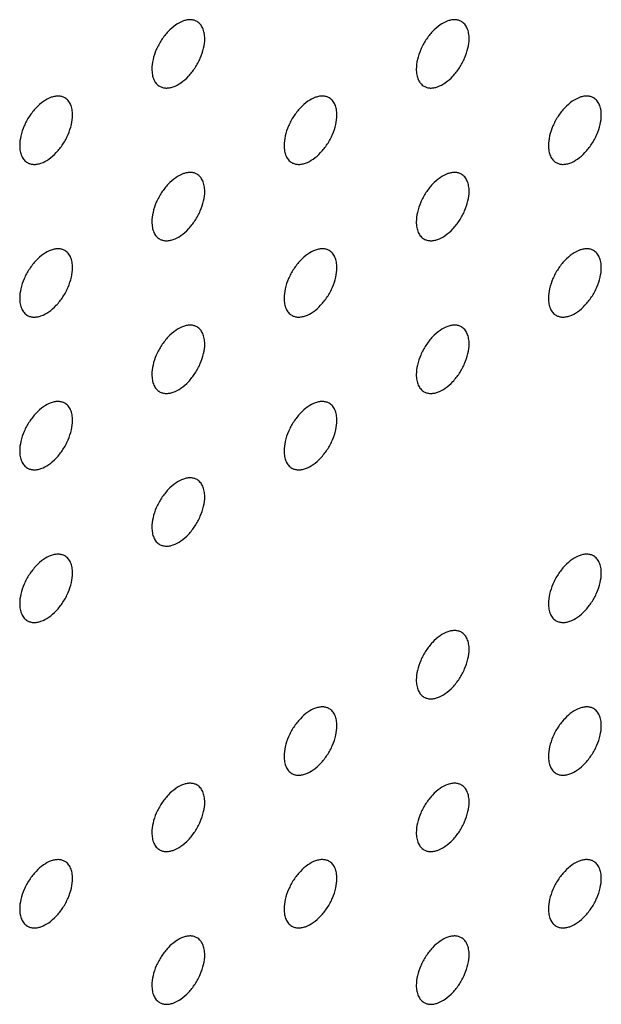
# Model space of a CAD drawing. Header units: inches. Extents: x 0 to 34, y 0 to 22.
# Tile 58 of 176: x 25.653 to 25.964, y 7.474 to 8. Entities that reach past the tile are written whole.
import ezdxf

# ---------------------------------------------------------------- set-up
doc = ezdxf.new("R2010")
doc.units = ezdxf.units.IN
doc.header["$LTSCALE"] = 1.87
doc.header["$MEASUREMENT"] = 0
doc.layers.add('02___PRT_ALL_AXES', color=7, linetype='CONTINUOUS')

msp = doc.modelspace()

# ---------------------------------------------------------------- linework, layer by layer
at = {"layer": '02___PRT_ALL_AXES', "color": 7, "linetype": 'CONTINUOUS'}
for points, knots in [([(25.74778, 7.9991), (25.74729, 7.99939), (25.7462, 7.99984), (25.74441, 8.0001), (25.74248, 7.99995), (25.73968, 7.99921), (25.7361, 7.99726), (25.73215, 7.99375), (25.72865, 7.98928), (25.72589, 7.9842), (25.72412, 7.97891), (25.72364, 7.97532), (25.72364, 7.97362)], [0, 0, 0, 0, 0.042842, 0.087441, 0.135298, 0.187275, 0.304489, 0.438213, 0.582466, 0.729664, 0.871609, 1, 1, 1, 1]), ([(25.75192, 7.98995), (25.75192, 7.99095), (25.75176, 7.99288), (25.75098, 7.99552), (25.74968, 7.99768), (25.74844, 7.99872), (25.74778, 7.9991)], [0, 0, 0, 0, 0.288094, 0.548173, 0.782164, 1, 1, 1, 1]), ([(25.8892, 7.99911), (25.88871, 7.99939), (25.88762, 7.99985), (25.88583, 8.00011), (25.8839, 7.99996), (25.8811, 7.99922), (25.87752, 7.99727), (25.87357, 7.99376), (25.87007, 7.98929), (25.86732, 7.98421), (25.86555, 7.97892), (25.86506, 7.97533), (25.86506, 7.97362)], [0, 0, 0, 0, 0.042842, 0.087441, 0.135298, 0.187275, 0.304489, 0.438213, 0.582466, 0.729664, 0.871609, 1, 1, 1, 1]), ([(25.89334, 7.98995), (25.89334, 7.99096), (25.89318, 7.99289), (25.89241, 7.99553), (25.8911, 7.99769), (25.88986, 7.99873), (25.8892, 7.99911)], [0, 0, 0, 0, 0.288094, 0.548173, 0.782164, 1, 1, 1, 1]), ([(25.72778, 7.96446), (25.72827, 7.96418), (25.72936, 7.96373), (25.73115, 7.96346), (25.73308, 7.96361), (25.73588, 7.96435), (25.73946, 7.96631), (25.74341, 7.96981), (25.7469, 7.97428), (25.74966, 7.97937), (25.75143, 7.98465), (25.75192, 7.98824), (25.75192, 7.98995)], [0, 0, 0, 0, 0.042842, 0.087441, 0.135298, 0.187275, 0.304489, 0.438213, 0.582466, 0.729664, 0.871609, 1, 1, 1, 1]), ([(25.8692, 7.96447), (25.86969, 7.96419), (25.87078, 7.96373), (25.87257, 7.96347), (25.8745, 7.96362), (25.8773, 7.96436), (25.88088, 7.96631), (25.88483, 7.96982), (25.88833, 7.97429), (25.89108, 7.97937), (25.89285, 7.98466), (25.89334, 7.98825), (25.89334, 7.98995)], [0, 0, 0, 0, 0.042842, 0.087441, 0.135298, 0.187275, 0.304489, 0.438213, 0.582466, 0.729664, 0.871609, 1, 1, 1, 1]), ([(25.72364, 7.97362), (25.72364, 7.97261), (25.7238, 7.97069), (25.72457, 7.96804), (25.72588, 7.96588), (25.72712, 7.96484), (25.72778, 7.96446)], [0, 0, 0, 0, 0.288094, 0.548173, 0.782164, 1, 1, 1, 1]), ([(25.86506, 7.97362), (25.86506, 7.97262), (25.86522, 7.97069), (25.86599, 7.96805), (25.8673, 7.96589), (25.86854, 7.96485), (25.8692, 7.96447)], [0, 0, 0, 0, 0.288094, 0.548173, 0.782164, 1, 1, 1, 1]), ([(25.67707, 7.95827), (25.67657, 7.95856), (25.67549, 7.95901), (25.6737, 7.95927), (25.67177, 7.95913), (25.66897, 7.95838), (25.66539, 7.95643), (25.66144, 7.95293), (25.65794, 7.94846), (25.65518, 7.94337), (25.65341, 7.93809), (25.65293, 7.93449), (25.65293, 7.93279)], [0, 0, 0, 0, 0.042842, 0.087441, 0.135298, 0.187275, 0.304489, 0.438213, 0.582466, 0.729664, 0.871609, 1, 1, 1, 1]), ([(25.68121, 7.94912), (25.68121, 7.95013), (25.68105, 7.95205), (25.68027, 7.9547), (25.67897, 7.95686), (25.67773, 7.95789), (25.67707, 7.95827)], [0, 0, 0, 0, 0.288094, 0.548173, 0.782164, 1, 1, 1, 1]), ([(25.81849, 7.95828), (25.818, 7.95857), (25.81691, 7.95902), (25.81512, 7.95928), (25.81319, 7.95914), (25.81039, 7.95839), (25.80681, 7.95644), (25.80286, 7.95294), (25.79936, 7.94846), (25.79661, 7.94338), (25.79483, 7.9381), (25.79435, 7.9345), (25.79435, 7.9328)], [0, 0, 0, 0, 0.042842, 0.087441, 0.135298, 0.187275, 0.304489, 0.438213, 0.582466, 0.729664, 0.871609, 1, 1, 1, 1]), ([(25.82263, 7.94913), (25.82263, 7.95013), (25.82247, 7.95206), (25.82169, 7.9547), (25.82039, 7.95686), (25.81915, 7.9579), (25.81849, 7.95828)], [0, 0, 0, 0, 0.288094, 0.548173, 0.782164, 1, 1, 1, 1]), ([(25.95991, 7.95829), (25.95942, 7.95857), (25.95833, 7.95903), (25.95654, 7.95929), (25.95461, 7.95914), (25.95181, 7.9584), (25.94823, 7.95645), (25.94428, 7.95294), (25.94078, 7.94847), (25.93803, 7.94339), (25.93626, 7.9381), (25.93577, 7.93451), (25.93577, 7.9328)], [0, 0, 0, 0, 0.042842, 0.087441, 0.135298, 0.187275, 0.304489, 0.438213, 0.582466, 0.729664, 0.871609, 1, 1, 1, 1]), ([(25.96405, 7.94914), (25.96405, 7.95014), (25.96389, 7.95207), (25.96312, 7.95471), (25.96181, 7.95687), (25.96057, 7.95791), (25.95991, 7.95829)], [0, 0, 0, 0, 0.288094, 0.548173, 0.782164, 1, 1, 1, 1]), ([(25.65707, 7.92363), (25.65756, 7.92335), (25.65865, 7.9229), (25.66044, 7.92263), (25.66237, 7.92278), (25.66517, 7.92352), (25.66875, 7.92548), (25.6727, 7.92898), (25.67619, 7.93345), (25.67895, 7.93854), (25.68072, 7.94382), (25.68121, 7.94741), (25.68121, 7.94912)], [0, 0, 0, 0, 0.042842, 0.087441, 0.135298, 0.187275, 0.304489, 0.438213, 0.582466, 0.729664, 0.871609, 1, 1, 1, 1]), ([(25.79849, 7.92364), (25.79898, 7.92336), (25.80007, 7.92291), (25.80186, 7.92264), (25.80379, 7.92279), (25.80659, 7.92353), (25.81017, 7.92549), (25.81412, 7.92899), (25.81762, 7.93346), (25.82037, 7.93855), (25.82214, 7.94383), (25.82263, 7.94742), (25.82263, 7.94913)], [0, 0, 0, 0, 0.042842, 0.087441, 0.135298, 0.187275, 0.304489, 0.438213, 0.582466, 0.729664, 0.871609, 1, 1, 1, 1]), ([(25.93991, 7.92365), (25.9404, 7.92337), (25.94149, 7.92291), (25.94328, 7.92265), (25.94521, 7.9228), (25.94801, 7.92354), (25.95159, 7.92549), (25.95554, 7.929), (25.95904, 7.93347), (25.96179, 7.93855), (25.96356, 7.94384), (25.96405, 7.94743), (25.96405, 7.94914)], [0, 0, 0, 0, 0.042842, 0.087441, 0.135298, 0.187275, 0.304489, 0.438213, 0.582466, 0.729664, 0.871609, 1, 1, 1, 1]), ([(25.65293, 7.93279), (25.65293, 7.93178), (25.65309, 7.92986), (25.65386, 7.92721), (25.65517, 7.92505), (25.65641, 7.92402), (25.65707, 7.92363)], [0, 0, 0, 0, 0.288094, 0.548173, 0.782164, 1, 1, 1, 1]), ([(25.79435, 7.9328), (25.79435, 7.93179), (25.79451, 7.92987), (25.79528, 7.92722), (25.79659, 7.92506), (25.79783, 7.92402), (25.79849, 7.92364)], [0, 0, 0, 0, 0.288094, 0.548173, 0.782164, 1, 1, 1, 1]), ([(25.93577, 7.9328), (25.93577, 7.9318), (25.93593, 7.92987), (25.9367, 7.92723), (25.93801, 7.92507), (25.93925, 7.92403), (25.93991, 7.92365)], [0, 0, 0, 0, 0.288094, 0.548173, 0.782164, 1, 1, 1, 1]), ([(25.74778, 7.91745), (25.74729, 7.91774), (25.7462, 7.91819), (25.74441, 7.91845), (25.74248, 7.91831), (25.73968, 7.91757), (25.7361, 7.91561), (25.73215, 7.91211), (25.72865, 7.90764), (25.72589, 7.90255), (25.72412, 7.89727), (25.72364, 7.89367), (25.72364, 7.89197)], [0, 0, 0, 0, 0.042842, 0.087441, 0.135298, 0.187275, 0.304489, 0.438213, 0.582466, 0.729664, 0.871609, 1, 1, 1, 1]), ([(25.8892, 7.91746), (25.88871, 7.91775), (25.88762, 7.9182), (25.88583, 7.91846), (25.8839, 7.91832), (25.8811, 7.91757), (25.87752, 7.91562), (25.87357, 7.91212), (25.87007, 7.90764), (25.86732, 7.90256), (25.86555, 7.89728), (25.86506, 7.89368), (25.86506, 7.89198)], [0, 0, 0, 0, 0.042842, 0.087441, 0.135298, 0.187275, 0.304489, 0.438213, 0.582466, 0.729664, 0.871609, 1, 1, 1, 1]), ([(25.75192, 7.9083), (25.75192, 7.90931), (25.75176, 7.91123), (25.75098, 7.91388), (25.74968, 7.91604), (25.74844, 7.91707), (25.74778, 7.91745)], [0, 0, 0, 0, 0.288094, 0.548173, 0.782164, 1, 1, 1, 1]), ([(25.89334, 7.90831), (25.89334, 7.90932), (25.89318, 7.91124), (25.89241, 7.91388), (25.8911, 7.91604), (25.88986, 7.91708), (25.8892, 7.91746)], [0, 0, 0, 0, 0.288094, 0.548173, 0.782164, 1, 1, 1, 1]), ([(25.72778, 7.88281), (25.72827, 7.88253), (25.72936, 7.88208), (25.73115, 7.88181), (25.73308, 7.88196), (25.73588, 7.8827), (25.73946, 7.88466), (25.74341, 7.88816), (25.7469, 7.89263), (25.74966, 7.89772), (25.75143, 7.903), (25.75192, 7.90659), (25.75192, 7.9083)], [0, 0, 0, 0, 0.042842, 0.087441, 0.135298, 0.187275, 0.304489, 0.438213, 0.582466, 0.729664, 0.871609, 1, 1, 1, 1]), ([(25.8692, 7.88282), (25.86969, 7.88254), (25.87078, 7.88209), (25.87257, 7.88182), (25.8745, 7.88197), (25.8773, 7.88271), (25.88088, 7.88467), (25.88483, 7.88817), (25.88833, 7.89264), (25.89108, 7.89773), (25.89285, 7.90301), (25.89334, 7.9066), (25.89334, 7.90831)], [0, 0, 0, 0, 0.042842, 0.087441, 0.135298, 0.187275, 0.304489, 0.438213, 0.582466, 0.729664, 0.871609, 1, 1, 1, 1]), ([(25.72364, 7.89197), (25.72364, 7.89096), (25.7238, 7.88904), (25.72457, 7.88639), (25.72588, 7.88423), (25.72712, 7.8832), (25.72778, 7.88281)], [0, 0, 0, 0, 0.288094, 0.548173, 0.782164, 1, 1, 1, 1]), ([(25.86506, 7.89198), (25.86506, 7.89097), (25.86522, 7.88905), (25.86599, 7.8864), (25.8673, 7.88424), (25.86854, 7.8832), (25.8692, 7.88282)], [0, 0, 0, 0, 0.288094, 0.548173, 0.782164, 1, 1, 1, 1]), ([(25.67707, 7.87663), (25.67657, 7.87691), (25.67549, 7.87736), (25.6737, 7.87763), (25.67177, 7.87748), (25.66897, 7.87674), (25.66539, 7.87478), (25.66144, 7.87128), (25.65794, 7.86681), (25.65518, 7.86172), (25.65341, 7.85644), (25.65293, 7.85285), (25.65293, 7.85114)], [0, 0, 0, 0, 0.042842, 0.087441, 0.135298, 0.187275, 0.304489, 0.438213, 0.582466, 0.729664, 0.871609, 1, 1, 1, 1]), ([(25.68121, 7.86747), (25.68121, 7.86848), (25.68105, 7.8704), (25.68027, 7.87305), (25.67897, 7.87521), (25.67773, 7.87625), (25.67707, 7.87663)], [0, 0, 0, 0, 0.288094, 0.548173, 0.782164, 1, 1, 1, 1]), ([(25.81849, 7.87663), (25.818, 7.87692), (25.81691, 7.87737), (25.81512, 7.87763), (25.81319, 7.87749), (25.81039, 7.87675), (25.80681, 7.87479), (25.80286, 7.87129), (25.79936, 7.86682), (25.79661, 7.86173), (25.79483, 7.85645), (25.79435, 7.85285), (25.79435, 7.85115)], [0, 0, 0, 0, 0.042842, 0.087441, 0.135298, 0.187275, 0.304489, 0.438213, 0.582466, 0.729664, 0.871609, 1, 1, 1, 1]), ([(25.82263, 7.86748), (25.82263, 7.86849), (25.82247, 7.87041), (25.82169, 7.87306), (25.82039, 7.87522), (25.81915, 7.87625), (25.81849, 7.87663)], [0, 0, 0, 0, 0.288094, 0.548173, 0.782164, 1, 1, 1, 1]), ([(25.95991, 7.87664), (25.95942, 7.87693), (25.95833, 7.87738), (25.95654, 7.87764), (25.95461, 7.8775), (25.95181, 7.87675), (25.94823, 7.8748), (25.94428, 7.8713), (25.94078, 7.86682), (25.93803, 7.86174), (25.93626, 7.85646), (25.93577, 7.85286), (25.93577, 7.85116)], [0, 0, 0, 0, 0.042842, 0.087441, 0.135298, 0.187275, 0.304489, 0.438213, 0.582466, 0.729664, 0.871609, 1, 1, 1, 1]), ([(25.96405, 7.86749), (25.96405, 7.8685), (25.96389, 7.87042), (25.96312, 7.87306), (25.96181, 7.87523), (25.96057, 7.87626), (25.95991, 7.87664)], [0, 0, 0, 0, 0.288094, 0.548173, 0.782164, 1, 1, 1, 1]), ([(25.65707, 7.84199), (25.65756, 7.8417), (25.65865, 7.84125), (25.66044, 7.84099), (25.66237, 7.84113), (25.66517, 7.84188), (25.66875, 7.84383), (25.6727, 7.84733), (25.67619, 7.8518), (25.67895, 7.85689), (25.68072, 7.86217), (25.68121, 7.86577), (25.68121, 7.86747)], [0, 0, 0, 0, 0.042842, 0.087441, 0.135298, 0.187275, 0.304489, 0.438213, 0.582466, 0.729664, 0.871609, 1, 1, 1, 1]), ([(25.79849, 7.842), (25.79898, 7.84171), (25.80007, 7.84126), (25.80186, 7.84099), (25.80379, 7.84114), (25.80659, 7.84188), (25.81017, 7.84384), (25.81412, 7.84734), (25.81762, 7.85181), (25.82037, 7.8569), (25.82214, 7.86218), (25.82263, 7.86577), (25.82263, 7.86748)], [0, 0, 0, 0, 0.042842, 0.087441, 0.135298, 0.187275, 0.304489, 0.438213, 0.582466, 0.729664, 0.871609, 1, 1, 1, 1]), ([(25.93991, 7.842), (25.9404, 7.84172), (25.94149, 7.84127), (25.94328, 7.841), (25.94521, 7.84115), (25.94801, 7.84189), (25.95159, 7.84385), (25.95554, 7.84735), (25.95904, 7.85182), (25.96179, 7.85691), (25.96356, 7.86219), (25.96405, 7.86578), (25.96405, 7.86749)], [0, 0, 0, 0, 0.042842, 0.087441, 0.135298, 0.187275, 0.304489, 0.438213, 0.582466, 0.729664, 0.871609, 1, 1, 1, 1]), ([(25.65293, 7.85114), (25.65293, 7.85013), (25.65309, 7.84821), (25.65386, 7.84557), (25.65517, 7.8434), (25.65641, 7.84237), (25.65707, 7.84199)], [0, 0, 0, 0, 0.288094, 0.548173, 0.782164, 1, 1, 1, 1]), ([(25.79435, 7.85115), (25.79435, 7.85014), (25.79451, 7.84822), (25.79528, 7.84557), (25.79659, 7.84341), (25.79783, 7.84238), (25.79849, 7.842)], [0, 0, 0, 0, 0.288094, 0.548173, 0.782164, 1, 1, 1, 1]), ([(25.93577, 7.85116), (25.93577, 7.85015), (25.93593, 7.84823), (25.9367, 7.84558), (25.93801, 7.84342), (25.93925, 7.84238), (25.93991, 7.842)], [0, 0, 0, 0, 0.288094, 0.548173, 0.782164, 1, 1, 1, 1]), ([(25.74778, 7.83581), (25.74729, 7.83609), (25.7462, 7.83654), (25.74441, 7.83681), (25.74248, 7.83666), (25.73968, 7.83592), (25.7361, 7.83396), (25.73215, 7.83046), (25.72865, 7.82599), (25.72589, 7.8209), (25.72412, 7.81562), (25.72364, 7.81203), (25.72364, 7.81032)], [0, 0, 0, 0, 0.042842, 0.087441, 0.135298, 0.187275, 0.304489, 0.438213, 0.582466, 0.729664, 0.871609, 1, 1, 1, 1]), ([(25.75192, 7.82665), (25.75192, 7.82766), (25.75176, 7.82958), (25.75098, 7.83223), (25.74968, 7.83439), (25.74844, 7.83543), (25.74778, 7.83581)], [0, 0, 0, 0, 0.288094, 0.548173, 0.782164, 1, 1, 1, 1]), ([(25.8892, 7.83581), (25.88871, 7.8361), (25.88762, 7.83655), (25.88583, 7.83682), (25.8839, 7.83667), (25.8811, 7.83593), (25.87752, 7.83397), (25.87357, 7.83047), (25.87007, 7.826), (25.86732, 7.82091), (25.86555, 7.81563), (25.86506, 7.81204), (25.86506, 7.81033)], [0, 0, 0, 0, 0.042842, 0.087441, 0.135298, 0.187275, 0.304489, 0.438213, 0.582466, 0.729664, 0.871609, 1, 1, 1, 1]), ([(25.89334, 7.82666), (25.89334, 7.82767), (25.89318, 7.82959), (25.89241, 7.83224), (25.8911, 7.8344), (25.88986, 7.83543), (25.8892, 7.83581)], [0, 0, 0, 0, 0.288094, 0.548173, 0.782164, 1, 1, 1, 1]), ([(25.72778, 7.80117), (25.72827, 7.80088), (25.72936, 7.80043), (25.73115, 7.80017), (25.73308, 7.80031), (25.73588, 7.80106), (25.73946, 7.80301), (25.74341, 7.80651), (25.7469, 7.81099), (25.74966, 7.81607), (25.75143, 7.82135), (25.75192, 7.82495), (25.75192, 7.82665)], [0, 0, 0, 0, 0.042842, 0.087441, 0.135298, 0.187275, 0.304489, 0.438213, 0.582466, 0.729664, 0.871609, 1, 1, 1, 1]), ([(25.8692, 7.80118), (25.86969, 7.80089), (25.87078, 7.80044), (25.87257, 7.80018), (25.8745, 7.80032), (25.8773, 7.80106), (25.88088, 7.80302), (25.88483, 7.80652), (25.88833, 7.81099), (25.89108, 7.81608), (25.89285, 7.82136), (25.89334, 7.82496), (25.89334, 7.82666)], [0, 0, 0, 0, 0.042842, 0.087441, 0.135298, 0.187275, 0.304489, 0.438213, 0.582466, 0.729664, 0.871609, 1, 1, 1, 1]), ([(25.72364, 7.81032), (25.72364, 7.80931), (25.7238, 7.80739), (25.72457, 7.80475), (25.72588, 7.80259), (25.72712, 7.80155), (25.72778, 7.80117)], [0, 0, 0, 0, 0.288094, 0.548173, 0.782164, 1, 1, 1, 1]), ([(25.86506, 7.81033), (25.86506, 7.80932), (25.86522, 7.8074), (25.86599, 7.80475), (25.8673, 7.80259), (25.86854, 7.80156), (25.8692, 7.80118)], [0, 0, 0, 0, 0.288094, 0.548173, 0.782164, 1, 1, 1, 1]), ([(25.67707, 7.79498), (25.67657, 7.79526), (25.67549, 7.79572), (25.6737, 7.79598), (25.67177, 7.79583), (25.66897, 7.79509), (25.66539, 7.79314), (25.66144, 7.78963), (25.65794, 7.78516), (25.65518, 7.78008), (25.65341, 7.77479), (25.65293, 7.7712), (25.65293, 7.76949)], [0, 0, 0, 0, 0.042842, 0.087441, 0.135298, 0.187275, 0.304489, 0.438213, 0.582466, 0.729664, 0.871609, 1, 1, 1, 1]), ([(25.68121, 7.78583), (25.68121, 7.78683), (25.68105, 7.78876), (25.68027, 7.7914), (25.67897, 7.79356), (25.67773, 7.7946), (25.67707, 7.79498)], [0, 0, 0, 0, 0.288094, 0.548173, 0.782164, 1, 1, 1, 1]), ([(25.81849, 7.79499), (25.818, 7.79527), (25.81691, 7.79572), (25.81512, 7.79599), (25.81319, 7.79584), (25.81039, 7.7951), (25.80681, 7.79314), (25.80286, 7.78964), (25.79936, 7.78517), (25.79661, 7.78008), (25.79483, 7.7748), (25.79435, 7.77121), (25.79435, 7.7695)], [0, 0, 0, 0, 0.042842, 0.087441, 0.135298, 0.187275, 0.304489, 0.438213, 0.582466, 0.729664, 0.871609, 1, 1, 1, 1]), ([(25.82263, 7.78583), (25.82263, 7.78684), (25.82247, 7.78876), (25.82169, 7.79141), (25.82039, 7.79357), (25.81915, 7.79461), (25.81849, 7.79499)], [0, 0, 0, 0, 0.288094, 0.548173, 0.782164, 1, 1, 1, 1]), ([(25.65707, 7.76034), (25.65756, 7.76006), (25.65865, 7.7596), (25.66044, 7.75934), (25.66237, 7.75949), (25.66517, 7.76023), (25.66875, 7.76218), (25.6727, 7.76569), (25.67619, 7.77016), (25.67895, 7.77524), (25.68072, 7.78053), (25.68121, 7.78412), (25.68121, 7.78583)], [0, 0, 0, 0, 0.042842, 0.087441, 0.135298, 0.187275, 0.304489, 0.438213, 0.582466, 0.729664, 0.871609, 1, 1, 1, 1]), ([(25.79849, 7.76035), (25.79898, 7.76006), (25.80007, 7.75961), (25.80186, 7.75935), (25.80379, 7.75949), (25.80659, 7.76024), (25.81017, 7.76219), (25.81412, 7.76569), (25.81762, 7.77017), (25.82037, 7.77525), (25.82214, 7.78053), (25.82263, 7.78413), (25.82263, 7.78583)], [0, 0, 0, 0, 0.042842, 0.087441, 0.135298, 0.187275, 0.304489, 0.438213, 0.582466, 0.729664, 0.871609, 1, 1, 1, 1]), ([(25.65293, 7.76949), (25.65293, 7.76849), (25.65309, 7.76656), (25.65386, 7.76392), (25.65517, 7.76176), (25.65641, 7.76072), (25.65707, 7.76034)], [0, 0, 0, 0, 0.288094, 0.548173, 0.782164, 1, 1, 1, 1]), ([(25.79435, 7.7695), (25.79435, 7.76849), (25.79451, 7.76657), (25.79528, 7.76393), (25.79659, 7.76177), (25.79783, 7.76073), (25.79849, 7.76035)], [0, 0, 0, 0, 0.288094, 0.548173, 0.782164, 1, 1, 1, 1]), ([(25.74778, 7.75416), (25.74729, 7.75444), (25.7462, 7.7549), (25.74441, 7.75516), (25.74248, 7.75501), (25.73968, 7.75427), (25.7361, 7.75232), (25.73215, 7.74881), (25.72865, 7.74434), (25.72589, 7.73926), (25.72412, 7.73397), (25.72364, 7.73038), (25.72364, 7.72867)], [0, 0, 0, 0, 0.042842, 0.087441, 0.135298, 0.187275, 0.304489, 0.438213, 0.582466, 0.729664, 0.871609, 1, 1, 1, 1]), ([(25.75192, 7.74501), (25.75192, 7.74601), (25.75176, 7.74794), (25.75098, 7.75058), (25.74968, 7.75274), (25.74844, 7.75378), (25.74778, 7.75416)], [0, 0, 0, 0, 0.288094, 0.548173, 0.782164, 1, 1, 1, 1]), ([(25.72778, 7.71952), (25.72827, 7.71924), (25.72936, 7.71878), (25.73115, 7.71852), (25.73308, 7.71867), (25.73588, 7.71941), (25.73946, 7.72136), (25.74341, 7.72487), (25.7469, 7.72934), (25.74966, 7.73442), (25.75143, 7.73971), (25.75192, 7.7433), (25.75192, 7.74501)], [0, 0, 0, 0, 0.042842, 0.087441, 0.135298, 0.187275, 0.304489, 0.438213, 0.582466, 0.729664, 0.871609, 1, 1, 1, 1]), ([(25.72364, 7.72867), (25.72364, 7.72767), (25.7238, 7.72574), (25.72457, 7.7231), (25.72588, 7.72094), (25.72712, 7.7199), (25.72778, 7.71952)], [0, 0, 0, 0, 0.288094, 0.548173, 0.782164, 1, 1, 1, 1]), ([(25.67707, 7.71333), (25.67657, 7.71362), (25.67549, 7.71407), (25.6737, 7.71433), (25.67177, 7.71419), (25.66897, 7.71344), (25.66539, 7.71149), (25.66144, 7.70799), (25.65794, 7.70351), (25.65518, 7.69843), (25.65341, 7.69315), (25.65293, 7.68955), (25.65293, 7.68785)], [0, 0, 0, 0, 0.042842, 0.087441, 0.135298, 0.187275, 0.304489, 0.438213, 0.582466, 0.729664, 0.871609, 1, 1, 1, 1]), ([(25.68121, 7.70418), (25.68121, 7.70519), (25.68105, 7.70711), (25.68027, 7.70975), (25.67897, 7.71192), (25.67773, 7.71295), (25.67707, 7.71333)], [0, 0, 0, 0, 0.288094, 0.548173, 0.782164, 1, 1, 1, 1]), ([(25.95991, 7.71335), (25.95942, 7.71363), (25.95833, 7.71409), (25.95654, 7.71435), (25.95461, 7.7142), (25.95181, 7.71346), (25.94823, 7.7115), (25.94428, 7.708), (25.94078, 7.70353), (25.93803, 7.69844), (25.93626, 7.69316), (25.93577, 7.68957), (25.93577, 7.68786)], [0, 0, 0, 0, 0.042842, 0.087441, 0.135298, 0.187275, 0.304489, 0.438213, 0.582466, 0.729664, 0.871609, 1, 1, 1, 1]), ([(25.96405, 7.70419), (25.96405, 7.7052), (25.96389, 7.70712), (25.96312, 7.70977), (25.96181, 7.71193), (25.96057, 7.71297), (25.95991, 7.71335)], [0, 0, 0, 0, 0.288094, 0.548173, 0.782164, 1, 1, 1, 1]), ([(25.65707, 7.67869), (25.65756, 7.67841), (25.65865, 7.67796), (25.66044, 7.67769), (25.66237, 7.67784), (25.66517, 7.67858), (25.66875, 7.68054), (25.6727, 7.68404), (25.67619, 7.68851), (25.67895, 7.6936), (25.68072, 7.69888), (25.68121, 7.70247), (25.68121, 7.70418)], [0, 0, 0, 0, 0.042842, 0.087441, 0.135298, 0.187275, 0.304489, 0.438213, 0.582466, 0.729664, 0.871609, 1, 1, 1, 1]), ([(25.93991, 7.67871), (25.9404, 7.67842), (25.94149, 7.67797), (25.94328, 7.67771), (25.94521, 7.67786), (25.94801, 7.6786), (25.95159, 7.68055), (25.95554, 7.68406), (25.95904, 7.68853), (25.96179, 7.69361), (25.96356, 7.6989), (25.96405, 7.70249), (25.96405, 7.70419)], [0, 0, 0, 0, 0.042842, 0.087441, 0.135298, 0.187275, 0.304489, 0.438213, 0.582466, 0.729664, 0.871609, 1, 1, 1, 1]), ([(25.65293, 7.68785), (25.65293, 7.68684), (25.65309, 7.68492), (25.65386, 7.68227), (25.65517, 7.68011), (25.65641, 7.67907), (25.65707, 7.67869)], [0, 0, 0, 0, 0.288094, 0.548173, 0.782164, 1, 1, 1, 1]), ([(25.93577, 7.68786), (25.93577, 7.68686), (25.93593, 7.68493), (25.9367, 7.68229), (25.93801, 7.68013), (25.93925, 7.67909), (25.93991, 7.67871)], [0, 0, 0, 0, 0.288094, 0.548173, 0.782164, 1, 1, 1, 1]), ([(25.8892, 7.67252), (25.88871, 7.67281), (25.88762, 7.67326), (25.88583, 7.67352), (25.8839, 7.67337), (25.8811, 7.67263), (25.87752, 7.67068), (25.87357, 7.66717), (25.87007, 7.6627), (25.86732, 7.65762), (25.86555, 7.65233), (25.86506, 7.64874), (25.86506, 7.64704)], [0, 0, 0, 0, 0.042842, 0.087441, 0.135298, 0.187275, 0.304489, 0.438213, 0.582466, 0.729664, 0.871609, 1, 1, 1, 1]), ([(25.89334, 7.66337), (25.89334, 7.66437), (25.89318, 7.6663), (25.89241, 7.66894), (25.8911, 7.6711), (25.88986, 7.67214), (25.8892, 7.67252)], [0, 0, 0, 0, 0.288094, 0.548173, 0.782164, 1, 1, 1, 1]), ([(25.8692, 7.63788), (25.86969, 7.6376), (25.87078, 7.63714), (25.87257, 7.63688), (25.8745, 7.63703), (25.8773, 7.63777), (25.88088, 7.63973), (25.88483, 7.64323), (25.88833, 7.6477), (25.89108, 7.65279), (25.89285, 7.65807), (25.89334, 7.66166), (25.89334, 7.66337)], [0, 0, 0, 0, 0.042842, 0.087441, 0.135298, 0.187275, 0.304489, 0.438213, 0.582466, 0.729664, 0.871609, 1, 1, 1, 1]), ([(25.86506, 7.64704), (25.86506, 7.64603), (25.86522, 7.64411), (25.86599, 7.64146), (25.8673, 7.6393), (25.86854, 7.63826), (25.8692, 7.63788)], [0, 0, 0, 0, 0.288094, 0.548173, 0.782164, 1, 1, 1, 1]), ([(25.81849, 7.63169), (25.818, 7.63198), (25.81691, 7.63243), (25.81512, 7.63269), (25.81319, 7.63255), (25.81039, 7.6318), (25.80681, 7.62985), (25.80286, 7.62635), (25.79936, 7.62188), (25.79661, 7.61679), (25.79483, 7.61151), (25.79435, 7.60791), (25.79435, 7.60621)], [0, 0, 0, 0, 0.042842, 0.087441, 0.135298, 0.187275, 0.304489, 0.438213, 0.582466, 0.729664, 0.871609, 1, 1, 1, 1]), ([(25.82263, 7.62254), (25.82263, 7.62355), (25.82247, 7.62547), (25.82169, 7.62812), (25.82039, 7.63028), (25.81915, 7.63131), (25.81849, 7.63169)], [0, 0, 0, 0, 0.288094, 0.548173, 0.782164, 1, 1, 1, 1]), ([(25.95991, 7.6317), (25.95942, 7.63199), (25.95833, 7.63244), (25.95654, 7.6327), (25.95461, 7.63255), (25.95181, 7.63181), (25.94823, 7.62986), (25.94428, 7.62636), (25.94078, 7.62188), (25.93803, 7.6168), (25.93626, 7.61151), (25.93577, 7.60792), (25.93577, 7.60622)], [0, 0, 0, 0, 0.042842, 0.087441, 0.135298, 0.187275, 0.304489, 0.438213, 0.582466, 0.729664, 0.871609, 1, 1, 1, 1]), ([(25.96405, 7.62255), (25.96405, 7.62355), (25.96389, 7.62548), (25.96312, 7.62812), (25.96181, 7.63028), (25.96057, 7.63132), (25.95991, 7.6317)], [0, 0, 0, 0, 0.288094, 0.548173, 0.782164, 1, 1, 1, 1]), ([(25.79849, 7.59705), (25.79898, 7.59677), (25.80007, 7.59632), (25.80186, 7.59605), (25.80379, 7.5962), (25.80659, 7.59694), (25.81017, 7.5989), (25.81412, 7.6024), (25.81762, 7.60687), (25.82037, 7.61196), (25.82214, 7.61724), (25.82263, 7.62083), (25.82263, 7.62254)], [0, 0, 0, 0, 0.042842, 0.087441, 0.135298, 0.187275, 0.304489, 0.438213, 0.582466, 0.729664, 0.871609, 1, 1, 1, 1]), ([(25.93991, 7.59706), (25.9404, 7.59678), (25.94149, 7.59633), (25.94328, 7.59606), (25.94521, 7.59621), (25.94801, 7.59695), (25.95159, 7.59891), (25.95554, 7.60241), (25.95904, 7.60688), (25.96179, 7.61197), (25.96356, 7.61725), (25.96405, 7.62084), (25.96405, 7.62255)], [0, 0, 0, 0, 0.042842, 0.087441, 0.135298, 0.187275, 0.304489, 0.438213, 0.582466, 0.729664, 0.871609, 1, 1, 1, 1]), ([(25.79435, 7.60621), (25.79435, 7.6052), (25.79451, 7.60328), (25.79528, 7.60063), (25.79659, 7.59847), (25.79783, 7.59743), (25.79849, 7.59705)], [0, 0, 0, 0, 0.288094, 0.548173, 0.782164, 1, 1, 1, 1]), ([(25.93577, 7.60622), (25.93577, 7.60521), (25.93593, 7.60329), (25.9367, 7.60064), (25.93801, 7.59848), (25.93925, 7.59744), (25.93991, 7.59706)], [0, 0, 0, 0, 0.288094, 0.548173, 0.782164, 1, 1, 1, 1]), ([(25.74778, 7.59087), (25.74729, 7.59115), (25.7462, 7.5916), (25.74441, 7.59187), (25.74248, 7.59172), (25.73968, 7.59098), (25.7361, 7.58902), (25.73215, 7.58552), (25.72865, 7.58105), (25.72589, 7.57596), (25.72412, 7.57068), (25.72364, 7.56709), (25.72364, 7.56538)], [0, 0, 0, 0, 0.042842, 0.087441, 0.135298, 0.187275, 0.304489, 0.438213, 0.582466, 0.729664, 0.871609, 1, 1, 1, 1]), ([(25.8892, 7.59087), (25.88871, 7.59116), (25.88762, 7.59161), (25.88583, 7.59187), (25.8839, 7.59173), (25.8811, 7.59099), (25.87752, 7.58903), (25.87357, 7.58553), (25.87007, 7.58106), (25.86732, 7.57597), (25.86555, 7.57069), (25.86506, 7.56709), (25.86506, 7.56539)], [0, 0, 0, 0, 0.042842, 0.087441, 0.135298, 0.187275, 0.304489, 0.438213, 0.582466, 0.729664, 0.871609, 1, 1, 1, 1]), ([(25.75192, 7.58171), (25.75192, 7.58272), (25.75176, 7.58464), (25.75098, 7.58729), (25.74968, 7.58945), (25.74844, 7.59049), (25.74778, 7.59087)], [0, 0, 0, 0, 0.288094, 0.548173, 0.782164, 1, 1, 1, 1]), ([(25.89334, 7.58172), (25.89334, 7.58273), (25.89318, 7.58465), (25.89241, 7.5873), (25.8911, 7.58946), (25.88986, 7.59049), (25.8892, 7.59087)], [0, 0, 0, 0, 0.288094, 0.548173, 0.782164, 1, 1, 1, 1]), ([(25.72778, 7.55623), (25.72827, 7.55594), (25.72936, 7.55549), (25.73115, 7.55523), (25.73308, 7.55537), (25.73588, 7.55612), (25.73946, 7.55807), (25.74341, 7.56157), (25.7469, 7.56604), (25.74966, 7.57113), (25.75143, 7.57641), (25.75192, 7.58001), (25.75192, 7.58171)], [0, 0, 0, 0, 0.042842, 0.087441, 0.135298, 0.187275, 0.304489, 0.438213, 0.582466, 0.729664, 0.871609, 1, 1, 1, 1]), ([(25.8692, 7.55623), (25.86969, 7.55595), (25.87078, 7.5555), (25.87257, 7.55523), (25.8745, 7.55538), (25.8773, 7.55612), (25.88088, 7.55808), (25.88483, 7.56158), (25.88833, 7.56605), (25.89108, 7.57114), (25.89285, 7.57642), (25.89334, 7.58001), (25.89334, 7.58172)], [0, 0, 0, 0, 0.042842, 0.087441, 0.135298, 0.187275, 0.304489, 0.438213, 0.582466, 0.729664, 0.871609, 1, 1, 1, 1]), ([(25.72364, 7.56538), (25.72364, 7.56437), (25.7238, 7.56245), (25.72457, 7.5598), (25.72588, 7.55764), (25.72712, 7.55661), (25.72778, 7.55623)], [0, 0, 0, 0, 0.288094, 0.548173, 0.782164, 1, 1, 1, 1]), ([(25.86506, 7.56539), (25.86506, 7.56438), (25.86522, 7.56246), (25.86599, 7.55981), (25.8673, 7.55765), (25.86854, 7.55662), (25.8692, 7.55623)], [0, 0, 0, 0, 0.288094, 0.548173, 0.782164, 1, 1, 1, 1]), ([(25.67707, 7.55004), (25.67657, 7.55032), (25.67549, 7.55078), (25.6737, 7.55104), (25.67177, 7.55089), (25.66897, 7.55015), (25.66539, 7.54819), (25.66144, 7.54469), (25.65794, 7.54022), (25.65518, 7.53513), (25.65341, 7.52985), (25.65293, 7.52626), (25.65293, 7.52455)], [0, 0, 0, 0, 0.042842, 0.087441, 0.135298, 0.187275, 0.304489, 0.438213, 0.582466, 0.729664, 0.871609, 1, 1, 1, 1]), ([(25.68121, 7.54088), (25.68121, 7.54189), (25.68105, 7.54381), (25.68027, 7.54646), (25.67897, 7.54862), (25.67773, 7.54966), (25.67707, 7.55004)], [0, 0, 0, 0, 0.288094, 0.548173, 0.782164, 1, 1, 1, 1]), ([(25.81849, 7.55005), (25.818, 7.55033), (25.81691, 7.55078), (25.81512, 7.55105), (25.81319, 7.5509), (25.81039, 7.55016), (25.80681, 7.5482), (25.80286, 7.5447), (25.79936, 7.54023), (25.79661, 7.53514), (25.79483, 7.52986), (25.79435, 7.52627), (25.79435, 7.52456)], [0, 0, 0, 0, 0.042842, 0.087441, 0.135298, 0.187275, 0.304489, 0.438213, 0.582466, 0.729664, 0.871609, 1, 1, 1, 1]), ([(25.82263, 7.54089), (25.82263, 7.5419), (25.82247, 7.54382), (25.82169, 7.54647), (25.82039, 7.54863), (25.81915, 7.54967), (25.81849, 7.55005)], [0, 0, 0, 0, 0.288094, 0.548173, 0.782164, 1, 1, 1, 1]), ([(25.95991, 7.55005), (25.95942, 7.55034), (25.95833, 7.55079), (25.95654, 7.55105), (25.95461, 7.55091), (25.95181, 7.55017), (25.94823, 7.54821), (25.94428, 7.54471), (25.94078, 7.54024), (25.93803, 7.53515), (25.93626, 7.52987), (25.93577, 7.52627), (25.93577, 7.52457)], [0, 0, 0, 0, 0.042842, 0.087441, 0.135298, 0.187275, 0.304489, 0.438213, 0.582466, 0.729664, 0.871609, 1, 1, 1, 1]), ([(25.96405, 7.5409), (25.96405, 7.54191), (25.96389, 7.54383), (25.96312, 7.54648), (25.96181, 7.54864), (25.96057, 7.54967), (25.95991, 7.55005)], [0, 0, 0, 0, 0.288094, 0.548173, 0.782164, 1, 1, 1, 1]), ([(25.65707, 7.5154), (25.65756, 7.51511), (25.65865, 7.51466), (25.66044, 7.5144), (25.66237, 7.51455), (25.66517, 7.51529), (25.66875, 7.51724), (25.6727, 7.52075), (25.67619, 7.52522), (25.67895, 7.5303), (25.68072, 7.53559), (25.68121, 7.53918), (25.68121, 7.54088)], [0, 0, 0, 0, 0.042842, 0.087441, 0.135298, 0.187275, 0.304489, 0.438213, 0.582466, 0.729664, 0.871609, 1, 1, 1, 1]), ([(25.79849, 7.51541), (25.79898, 7.51512), (25.80007, 7.51467), (25.80186, 7.51441), (25.80379, 7.51455), (25.80659, 7.5153), (25.81017, 7.51725), (25.81412, 7.52075), (25.81762, 7.52522), (25.82037, 7.53031), (25.82214, 7.53559), (25.82263, 7.53919), (25.82263, 7.54089)], [0, 0, 0, 0, 0.042842, 0.087441, 0.135298, 0.187275, 0.304489, 0.438213, 0.582466, 0.729664, 0.871609, 1, 1, 1, 1]), ([(25.93991, 7.51542), (25.9404, 7.51513), (25.94149, 7.51468), (25.94328, 7.51441), (25.94521, 7.51456), (25.94801, 7.5153), (25.95159, 7.51726), (25.95554, 7.52076), (25.95904, 7.52523), (25.96179, 7.53032), (25.96356, 7.5356), (25.96405, 7.53919), (25.96405, 7.5409)], [0, 0, 0, 0, 0.042842, 0.087441, 0.135298, 0.187275, 0.304489, 0.438213, 0.582466, 0.729664, 0.871609, 1, 1, 1, 1]), ([(25.65293, 7.52455), (25.65293, 7.52355), (25.65309, 7.52162), (25.65386, 7.51898), (25.65517, 7.51682), (25.65641, 7.51578), (25.65707, 7.5154)], [0, 0, 0, 0, 0.288094, 0.548173, 0.782164, 1, 1, 1, 1]), ([(25.79435, 7.52456), (25.79435, 7.52355), (25.79451, 7.52163), (25.79528, 7.51898), (25.79659, 7.51682), (25.79783, 7.51579), (25.79849, 7.51541)], [0, 0, 0, 0, 0.288094, 0.548173, 0.782164, 1, 1, 1, 1]), ([(25.93577, 7.52457), (25.93577, 7.52356), (25.93593, 7.52164), (25.9367, 7.51899), (25.93801, 7.51683), (25.93925, 7.5158), (25.93991, 7.51542)], [0, 0, 0, 0, 0.288094, 0.548173, 0.782164, 1, 1, 1, 1]), ([(25.74778, 7.50922), (25.74729, 7.5095), (25.7462, 7.50996), (25.74441, 7.51022), (25.74248, 7.51007), (25.73968, 7.50933), (25.7361, 7.50738), (25.73215, 7.50387), (25.72865, 7.4994), (25.72589, 7.49432), (25.72412, 7.48903), (25.72364, 7.48544), (25.72364, 7.48373)], [0, 0, 0, 0, 0.042842, 0.087441, 0.135298, 0.187275, 0.304489, 0.438213, 0.582466, 0.729664, 0.871609, 1, 1, 1, 1]), ([(25.75192, 7.50006), (25.75192, 7.50107), (25.75176, 7.503), (25.75098, 7.50564), (25.74968, 7.5078), (25.74844, 7.50884), (25.74778, 7.50922)], [0, 0, 0, 0, 0.288094, 0.548173, 0.782164, 1, 1, 1, 1]), ([(25.8892, 7.50923), (25.88871, 7.50951), (25.88762, 7.50996), (25.88583, 7.51023), (25.8839, 7.51008), (25.8811, 7.50934), (25.87752, 7.50738), (25.87357, 7.50388), (25.87007, 7.49941), (25.86732, 7.49432), (25.86555, 7.48904), (25.86506, 7.48545), (25.86506, 7.48374)], [0, 0, 0, 0, 0.042842, 0.087441, 0.135298, 0.187275, 0.304489, 0.438213, 0.582466, 0.729664, 0.871609, 1, 1, 1, 1]), ([(25.89334, 7.50007), (25.89334, 7.50108), (25.89318, 7.503), (25.89241, 7.50565), (25.8911, 7.50781), (25.88986, 7.50885), (25.8892, 7.50923)], [0, 0, 0, 0, 0.288094, 0.548173, 0.782164, 1, 1, 1, 1]), ([(25.72778, 7.47458), (25.72827, 7.4743), (25.72936, 7.47384), (25.73115, 7.47358), (25.73308, 7.47373), (25.73588, 7.47447), (25.73946, 7.47642), (25.74341, 7.47993), (25.7469, 7.4844), (25.74966, 7.48948), (25.75143, 7.49477), (25.75192, 7.49836), (25.75192, 7.50006)], [0, 0, 0, 0, 0.042842, 0.087441, 0.135298, 0.187275, 0.304489, 0.438213, 0.582466, 0.729664, 0.871609, 1, 1, 1, 1]), ([(25.8692, 7.47459), (25.86969, 7.4743), (25.87078, 7.47385), (25.87257, 7.47359), (25.8745, 7.47373), (25.8773, 7.47448), (25.88088, 7.47643), (25.88483, 7.47993), (25.88833, 7.48441), (25.89108, 7.48949), (25.89285, 7.49477), (25.89334, 7.49837), (25.89334, 7.50007)], [0, 0, 0, 0, 0.042842, 0.087441, 0.135298, 0.187275, 0.304489, 0.438213, 0.582466, 0.729664, 0.871609, 1, 1, 1, 1]), ([(25.72364, 7.48373), (25.72364, 7.48273), (25.7238, 7.4808), (25.72457, 7.47816), (25.72588, 7.476), (25.72712, 7.47496), (25.72778, 7.47458)], [0, 0, 0, 0, 0.288094, 0.548173, 0.782164, 1, 1, 1, 1]), ([(25.86506, 7.48374), (25.86506, 7.48273), (25.86522, 7.48081), (25.86599, 7.47817), (25.8673, 7.476), (25.86854, 7.47497), (25.8692, 7.47459)], [0, 0, 0, 0, 0.288094, 0.548173, 0.782164, 1, 1, 1, 1])]:
    msp.add_open_spline(points, degree=3, knots=knots, dxfattribs=at)

doc.saveas('drawing.dxf')
